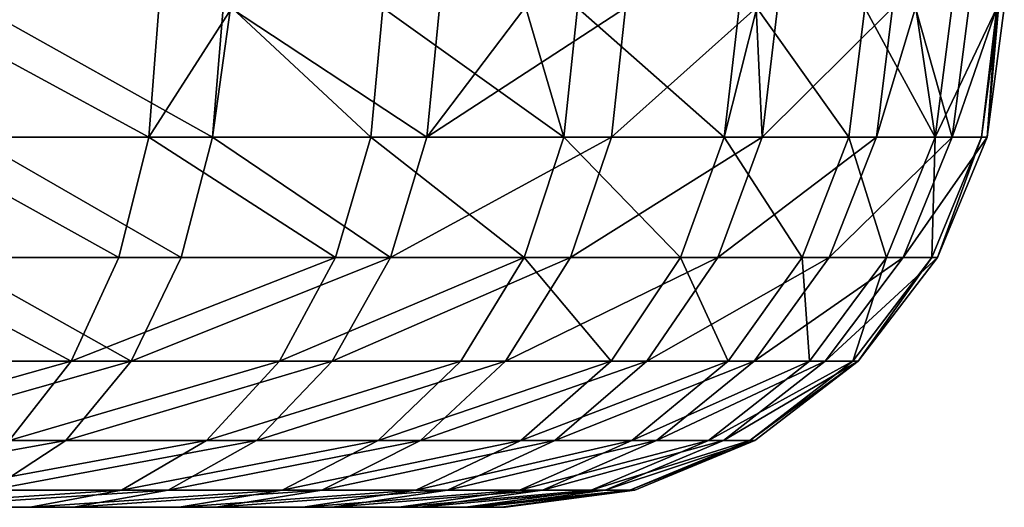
# Model space of a CAD drawing. Header units: millimetres. Extents: x 0 to 842, y 1 to 617.
# Tile 253 of 256: x 389.81 to 399.67, y 448.58 to 453.46. Entities that reach past the tile are written whole.
import ezdxf

# ---------------------------------------------------------------- set-up
doc = ezdxf.new("R2010")
doc.units = ezdxf.units.MM
doc.header["$LTSCALE"] = 25.4
doc.layers.get('0').update_dxf_attribs({"true_color": 0xff5454})

# ---------------------------------------------------------------- blocks, each defined once
blk = doc.blocks.new('MILL-9136.STL#1')
at = {"color": 58, "true_color": 0x645010}
mesh = blk.add_polyface(dxfattribs=at)
corners = [(412.1796, 169.6789, 29.4963), (414.5665, 168.3848, 31.2428), (412.0972, 168.3848, 29.6455), (414.6688, 169.6789, 31.1066)]
mesh.append_faces([[corners[k] for k in face] for face in [(0, 1, 2), (1, 0, 3)]], dxfattribs={"vtx0": -1, "color": 58})
mesh = blk.add_polyface(dxfattribs=at)
corners = [(415.205, 168.3848, 64.4586), (412.8869, 169.6789, 66.2956), (412.7989, 168.3848, 66.1497), (415.3124, 169.6789, 64.5909)]
mesh.append_faces([[corners[k] for k in face] for face in [(0, 1, 2), (1, 0, 3)]], dxfattribs={"vtx0": -1, "color": 58})
mesh = blk.add_polyface(dxfattribs=at)
corners = [(415.3979, 169.6789, 31.6793), (414.5665, 168.3848, 31.2428), (414.6688, 169.6789, 31.1066)]
mesh.append_faces([[corners[k] for k in face] for face in [(0, 1, 2)]], dxfattribs={"color": 58})
mesh = blk.add_polyface(dxfattribs=at)
corners = [(416.7894, 168.3848, 33.1683), (414.5665, 168.3848, 31.2428), (415.3979, 169.6789, 31.6793)]
mesh.append_faces([[corners[k] for k in face] for face in [(0, 1, 2)]], dxfattribs={"color": 58})
mesh = blk.add_polyface(dxfattribs=at)
corners = [(415.3842, 169.6789, 64.5322), (415.3124, 169.6789, 64.5909), (415.205, 168.3848, 64.4586)]
mesh.append_faces([[corners[k] for k in face] for face in [(0, 1, 2)]], dxfattribs={"color": 58})
mesh = blk.add_polyface(dxfattribs=at)
corners = [(417.3523, 168.3848, 62.4492), (415.3842, 169.6789, 64.5322), (415.205, 168.3848, 64.4586)]
mesh.append_faces([[corners[k] for k in face] for face in [(0, 1, 2)]], dxfattribs={"color": 58})
mesh = blk.add_polyface(dxfattribs=at)
corners = [(417.4771, 169.6789, 62.5651), (415.3842, 169.6789, 64.5322), (417.3523, 168.3848, 62.4492)]
mesh.append_faces([[corners[k] for k in face] for face in [(0, 1, 2)]], dxfattribs={"color": 58})
mesh = blk.add_polyface(dxfattribs=at)
corners = [(416.9097, 169.6789, 33.0476), (416.7894, 168.3848, 33.1683), (415.3979, 169.6789, 31.6793)]
mesh.append_faces([[corners[k] for k in face] for face in [(0, 1, 2)]], dxfattribs={"color": 58})
mesh = blk.add_polyface(dxfattribs=at)
corners = [(416.9097, 169.6789, 33.0476), (418.7227, 168.3848, 35.3844), (416.7894, 168.3848, 33.1683)]
mesh.append_faces([[corners[k] for k in face] for face in [(0, 1, 2)]], dxfattribs={"color": 58})
mesh = blk.add_polyface(dxfattribs=at)
corners = [(418.3423, 169.6789, 34.6261), (418.7227, 168.3848, 35.3844), (416.9097, 169.6789, 33.0476)]
mesh.append_faces([[corners[k] for k in face] for face in [(0, 1, 2)]], dxfattribs={"color": 58})
mesh = blk.add_polyface(dxfattribs=at)
corners = [(419.3387, 169.6789, 60.2579), (417.3523, 168.3848, 62.4492), (419.199, 168.3848, 60.1604)]
mesh.append_faces([[corners[k] for k in face] for face in [(0, 1, 2)]], dxfattribs={"color": 58})
mesh = blk.add_polyface(dxfattribs=at)
corners = [(418.3311, 169.6789, 61.5878), (417.3523, 168.3848, 62.4492), (419.3387, 169.6789, 60.2579)]
mesh.append_faces([[corners[k] for k in face] for face in [(0, 1, 2)]], dxfattribs={"color": 58})
mesh = blk.add_polyface(dxfattribs=at)
corners = [(417.4771, 169.6789, 62.5651), (417.3523, 168.3848, 62.4492), (418.3311, 169.6789, 61.5878)]
mesh.append_faces([[corners[k] for k in face] for face in [(0, 1, 2)]], dxfattribs={"color": 58})
mesh = blk.add_polyface(dxfattribs=at)
corners = [(418.8586, 169.6789, 35.2816), (418.7227, 168.3848, 35.3844), (418.3423, 169.6789, 34.6261)]
mesh.append_faces([[corners[k] for k in face] for face in [(0, 1, 2)]], dxfattribs={"color": 58})
mesh = blk.add_polyface(dxfattribs=at)
corners = [(418.8586, 169.6789, 35.2816), (420.3288, 168.3848, 37.848), (418.7227, 168.3848, 35.3844), (420.4777, 169.6789, 37.7651)]
mesh.append_faces([[corners[k] for k in face] for face in [(0, 1, 2), (1, 0, 3)]], dxfattribs={"vtx0": -1, "color": 58})
mesh = blk.add_polyface(dxfattribs=at)
corners = [(419.3387, 169.6789, 60.2579), (419.199, 168.3848, 60.1604), (420.6469, 169.6789, 58.1251)]
mesh.append_faces([[corners[k] for k in face] for face in [(0, 1, 2)]], dxfattribs={"color": 58})
mesh = blk.add_polyface(dxfattribs=at)
corners = [(420.6469, 169.6789, 58.1251), (419.199, 168.3848, 60.1604), (420.7092, 168.3848, 57.6369)]
mesh.append_faces([[corners[k] for k in face] for face in [(0, 1, 2)]], dxfattribs={"color": 58})
mesh = blk.add_polyface(dxfattribs=at)
corners = [(420.6552, 169.6789, 38.0908), (420.3288, 168.3848, 37.848), (420.4777, 169.6789, 37.7651)]
mesh.append_faces([[corners[k] for k in face] for face in [(0, 1, 2)]], dxfattribs={"color": 58})
mesh = blk.add_polyface(dxfattribs=at)
corners = [(420.6552, 169.6789, 38.0908), (421.5764, 168.3848, 40.5111), (420.3288, 168.3848, 37.848)]
mesh.append_faces([[corners[k] for k in face] for face in [(0, 1, 2)]], dxfattribs={"color": 58})
mesh = blk.add_polyface(dxfattribs=at)
corners = [(420.6469, 169.6789, 58.1251), (420.7092, 168.3848, 57.6369), (420.8611, 169.6789, 57.714)]
mesh.append_faces([[corners[k] for k in face] for face in [(0, 1, 2)]], dxfattribs={"color": 58})
mesh = blk.add_polyface(dxfattribs=at)
corners = [(421.7353, 169.6789, 40.4498), (421.5764, 168.3848, 40.5111), (420.6552, 169.6789, 38.0908)]
mesh.append_faces([[corners[k] for k in face] for face in [(0, 1, 2)]], dxfattribs={"color": 58})
mesh = blk.add_polyface(dxfattribs=at)
corners = [(422.0147, 169.6789, 54.983), (420.7092, 168.3848, 57.6369), (421.8535, 168.3848, 54.9278), (420.8611, 169.6789, 57.714)]
mesh.append_faces([[corners[k] for k in face] for face in [(0, 1, 2), (1, 0, 3)]], dxfattribs={"vtx0": -1, "color": 58})
mesh = blk.add_polyface(dxfattribs=at)
corners = [(421.7353, 169.6789, 40.4498), (422.4412, 168.3848, 43.322), (421.5764, 168.3848, 40.5111)]
mesh.append_faces([[corners[k] for k in face] for face in [(0, 1, 2)]], dxfattribs={"color": 58})
mesh = blk.add_polyface(dxfattribs=at)
corners = [(422.2478, 169.6789, 41.94), (422.4412, 168.3848, 43.322), (421.7353, 169.6789, 40.4498)]
mesh.append_faces([[corners[k] for k in face] for face in [(0, 1, 2)]], dxfattribs={"color": 58})
mesh = blk.add_polyface(dxfattribs=at)
corners = [(422.0147, 169.6789, 54.983), (421.8535, 168.3848, 54.9278), (422.2426, 169.6789, 54.2771)]
mesh.append_faces([[corners[k] for k in face] for face in [(0, 1, 2)]], dxfattribs={"color": 58})
mesh = blk.add_polyface(dxfattribs=at)
corners = [(422.2426, 169.6789, 54.2771), (421.8535, 168.3848, 54.9278), (422.6096, 168.3848, 52.0858)]
mesh.append_faces([[corners[k] for k in face] for face in [(0, 1, 2)]], dxfattribs={"color": 58})
mesh = blk.add_polyface(dxfattribs=at)
corners = [(422.2426, 169.6789, 54.2771), (422.6096, 168.3848, 52.0858), (422.7769, 169.6789, 52.118)]
mesh.append_faces([[corners[k] for k in face] for face in [(0, 1, 2)]], dxfattribs={"color": 58})
mesh = blk.add_polyface(dxfattribs=at)
corners = [(422.6071, 169.6789, 43.2834), (422.4412, 168.3848, 43.322), (422.2478, 169.6789, 41.94)]
mesh.append_faces([[corners[k] for k in face] for face in [(0, 1, 2)]], dxfattribs={"color": 58})
mesh = blk.add_polyface(dxfattribs=at)
corners = [(423.0587, 169.6789, 46.0261), (422.4412, 168.3848, 43.322), (422.6071, 169.6789, 43.2834)]
mesh.append_faces([[corners[k] for k in face] for face in [(0, 1, 2)]], dxfattribs={"color": 58})
mesh = blk.add_polyface(dxfattribs=at)
corners = [(423.0587, 169.6789, 46.0261), (422.9063, 168.3848, 46.2259), (422.4412, 168.3848, 43.322)]
mesh.append_faces([[corners[k] for k in face] for face in [(0, 1, 2)]], dxfattribs={"color": 58})
mesh = blk.add_polyface(dxfattribs=at)
corners = [(422.7769, 169.6789, 52.118), (422.6096, 168.3848, 52.0858), (423.057, 169.6789, 50.1918)]
mesh.append_faces([[corners[k] for k in face] for face in [(0, 1, 2)]], dxfattribs={"color": 58})
mesh = blk.add_polyface(dxfattribs=at)
corners = [(423.057, 169.6789, 50.1918), (422.6096, 168.3848, 52.0858), (422.9629, 168.3848, 49.1662)]
mesh.append_faces([[corners[k] for k in face] for face in [(0, 1, 2)]], dxfattribs={"color": 58})
mesh = blk.add_polyface(dxfattribs=at)
corners = [(423.076, 169.6789, 46.2107), (422.9063, 168.3848, 46.2259), (423.0587, 169.6789, 46.0261)]
mesh.append_faces([[corners[k] for k in face] for face in [(0, 1, 2)]], dxfattribs={"color": 58})
mesh = blk.add_polyface(dxfattribs=at)
corners = [(423.076, 169.6789, 46.2107), (422.9629, 168.3848, 49.1662), (422.9063, 168.3848, 46.2259), (423.133, 169.6789, 49.1748)]
mesh.append_faces([[corners[k] for k in face] for face in [(0, 1, 2), (1, 0, 3)]], dxfattribs={"vtx0": -1, "color": 58})
mesh = blk.add_polyface(dxfattribs=at)
corners = [(423.057, 169.6789, 50.1918), (422.9629, 168.3848, 49.1662), (423.133, 169.6789, 49.1748)]
mesh.append_faces([[corners[k] for k in face] for face in [(0, 1, 2)]], dxfattribs={"color": 58})
mesh = blk.add_polyface(dxfattribs=at)
corners = [(412.0972, 168.3848, 29.6455), (414.2666, 167.1789, 31.6423), (411.8558, 167.1789, 30.0828), (414.5665, 168.3848, 31.2428)]
mesh.append_faces([[corners[k] for k in face] for face in [(0, 1, 2), (1, 0, 3)]], dxfattribs={"vtx0": -1, "color": 58})
mesh = blk.add_polyface(dxfattribs=at)
corners = [(414.89, 167.1789, 64.071), (412.7989, 168.3848, 66.1497), (412.5409, 167.1789, 65.722), (415.205, 168.3848, 64.4586)]
mesh.append_faces([[corners[k] for k in face] for face in [(0, 1, 2), (1, 0, 3)]], dxfattribs={"vtx0": -1, "color": 58})
mesh = blk.add_polyface(dxfattribs=at)
corners = [(414.5665, 168.3848, 31.2428), (416.4368, 167.1789, 33.5221), (414.2666, 167.1789, 31.6423), (416.7894, 168.3848, 33.1683)]
mesh.append_faces([[corners[k] for k in face] for face in [(0, 1, 2), (1, 0, 3)]], dxfattribs={"vtx0": -1, "color": 58})
mesh = blk.add_polyface(dxfattribs=at)
corners = [(416.9863, 167.1789, 62.1092), (415.205, 168.3848, 64.4586), (414.89, 167.1789, 64.071), (417.3523, 168.3848, 62.4492)]
mesh.append_faces([[corners[k] for k in face] for face in [(0, 1, 2), (1, 0, 3)]], dxfattribs={"vtx0": -1, "color": 58})
mesh = blk.add_polyface(dxfattribs=at)
corners = [(416.7894, 168.3848, 33.1683), (418.3243, 167.1789, 35.6857), (416.4368, 167.1789, 33.5221), (418.7227, 168.3848, 35.3844)]
mesh.append_faces([[corners[k] for k in face] for face in [(0, 1, 2), (1, 0, 3)]], dxfattribs={"vtx0": -1, "color": 58})
mesh = blk.add_polyface(dxfattribs=at)
corners = [(419.199, 168.3848, 60.1604), (416.9863, 167.1789, 62.1092), (418.7893, 167.1789, 59.8746), (417.3523, 168.3848, 62.4492)]
mesh.append_faces([[corners[k] for k in face] for face in [(0, 1, 2), (1, 0, 3)]], dxfattribs={"vtx0": -1, "color": 58})
mesh = blk.add_polyface(dxfattribs=at)
corners = [(418.7227, 168.3848, 35.3844), (419.8923, 167.1789, 38.0909), (418.3243, 167.1789, 35.6857), (420.3288, 168.3848, 37.848)]
mesh.append_faces([[corners[k] for k in face] for face in [(0, 1, 2), (1, 0, 3)]], dxfattribs={"vtx0": -1, "color": 58})
mesh = blk.add_polyface(dxfattribs=at)
corners = [(420.7092, 168.3848, 57.6369), (418.7893, 167.1789, 59.8746), (420.2637, 167.1789, 57.4109), (419.199, 168.3848, 60.1604)]
mesh.append_faces([[corners[k] for k in face] for face in [(0, 1, 2), (1, 0, 3)]], dxfattribs={"vtx0": -1, "color": 58})
mesh = blk.add_polyface(dxfattribs=at)
corners = [(420.3288, 168.3848, 37.848), (421.1104, 167.1789, 40.691), (419.8923, 167.1789, 38.0909), (421.5764, 168.3848, 40.5111)]
mesh.append_faces([[corners[k] for k in face] for face in [(0, 1, 2), (1, 0, 3)]], dxfattribs={"vtx0": -1, "color": 58})
mesh = blk.add_polyface(dxfattribs=at)
corners = [(421.8535, 168.3848, 54.9278), (420.2637, 167.1789, 57.4109), (421.3809, 167.1789, 54.766), (420.7092, 168.3848, 57.6369)]
mesh.append_faces([[corners[k] for k in face] for face in [(0, 1, 2), (1, 0, 3)]], dxfattribs={"vtx0": -1, "color": 58})
mesh = blk.add_polyface(dxfattribs=at)
corners = [(421.5764, 168.3848, 40.5111), (421.9547, 167.1789, 43.4352), (421.1104, 167.1789, 40.691), (422.4412, 168.3848, 43.322)]
mesh.append_faces([[corners[k] for k in face] for face in [(0, 1, 2), (1, 0, 3)]], dxfattribs={"vtx0": -1, "color": 58})
mesh = blk.add_polyface(dxfattribs=at)
corners = [(422.6096, 168.3848, 52.0858), (421.3809, 167.1789, 54.766), (422.1191, 167.1789, 51.9913), (421.8535, 168.3848, 54.9278)]
mesh.append_faces([[corners[k] for k in face] for face in [(0, 1, 2), (1, 0, 3)]], dxfattribs={"vtx0": -1, "color": 58})
mesh = blk.add_polyface(dxfattribs=at)
corners = [(422.4412, 168.3848, 43.322), (422.4088, 167.1789, 46.2703), (421.9547, 167.1789, 43.4352), (422.9063, 168.3848, 46.2259)]
mesh.append_faces([[corners[k] for k in face] for face in [(0, 1, 2), (1, 0, 3)]], dxfattribs={"vtx0": -1, "color": 58})
mesh = blk.add_polyface(dxfattribs=at)
corners = [(422.9629, 168.3848, 49.1662), (422.1191, 167.1789, 51.9913), (422.464, 167.1789, 49.1409), (422.6096, 168.3848, 52.0858)]
mesh.append_faces([[corners[k] for k in face] for face in [(0, 1, 2), (1, 0, 3)]], dxfattribs={"vtx0": -1, "color": 58})
mesh = blk.add_polyface(dxfattribs=at)
corners = [(422.9063, 168.3848, 46.2259), (422.464, 167.1789, 49.1409), (422.4088, 167.1789, 46.2703), (422.9629, 168.3848, 49.1662)]
mesh.append_faces([[corners[k] for k in face] for face in [(0, 1, 2), (1, 0, 3)]], dxfattribs={"vtx0": -1, "color": 58})
mesh = blk.add_polyface(dxfattribs=at)
corners = [(411.8558, 167.1789, 30.0828), (413.7895, 166.1434, 32.2777), (411.4719, 166.1434, 30.7784), (414.2666, 167.1789, 31.6423)]
mesh.append_faces([[corners[k] for k in face] for face in [(0, 1, 2), (1, 0, 3)]], dxfattribs={"vtx0": -1, "color": 58})
mesh = blk.add_polyface(dxfattribs=at)
corners = [(414.3888, 166.1434, 63.4544), (412.5409, 167.1789, 65.722), (412.1305, 166.1434, 65.0416), (414.89, 167.1789, 64.071)]
mesh.append_faces([[corners[k] for k in face] for face in [(0, 1, 2), (1, 0, 3)]], dxfattribs={"vtx0": -1, "color": 58})
mesh = blk.add_polyface(dxfattribs=at)
corners = [(416.4368, 167.1789, 33.5221), (413.7895, 166.1434, 32.2777), (414.2666, 167.1789, 31.6423), (415.876, 166.1434, 34.085)]
mesh.append_faces([[corners[k] for k in face] for face in [(0, 1, 2), (1, 0, 3)]], dxfattribs={"vtx0": -1, "color": 58})
mesh = blk.add_polyface(dxfattribs=at)
corners = [(416.9863, 167.1789, 62.1092), (414.3888, 166.1434, 63.4544), (416.4043, 166.1434, 61.5683), (414.89, 167.1789, 64.071)]
mesh.append_faces([[corners[k] for k in face] for face in [(0, 1, 2), (1, 0, 3)]], dxfattribs={"vtx0": -1, "color": 58})
mesh = blk.add_polyface(dxfattribs=at)
corners = [(418.3243, 167.1789, 35.6857), (415.876, 166.1434, 34.085), (416.4368, 167.1789, 33.5221), (417.6906, 166.1434, 36.165)]
mesh.append_faces([[corners[k] for k in face] for face in [(0, 1, 2), (1, 0, 3)]], dxfattribs={"vtx0": -1, "color": 58})
mesh = blk.add_polyface(dxfattribs=at)
corners = [(418.7893, 167.1789, 59.8746), (416.4043, 166.1434, 61.5683), (418.1376, 166.1434, 59.42), (416.9863, 167.1789, 62.1092)]
mesh.append_faces([[corners[k] for k in face] for face in [(0, 1, 2), (1, 0, 3)]], dxfattribs={"vtx0": -1, "color": 58})
mesh = blk.add_polyface(dxfattribs=at)
corners = [(418.3243, 167.1789, 35.6857), (419.1981, 166.1434, 38.4774), (417.6906, 166.1434, 36.165), (419.8923, 167.1789, 38.0909)]
mesh.append_faces([[corners[k] for k in face] for face in [(0, 1, 2), (1, 0, 3)]], dxfattribs={"vtx0": -1, "color": 58})
mesh = blk.add_polyface(dxfattribs=at)
corners = [(420.2637, 167.1789, 57.4109), (418.1376, 166.1434, 59.42), (419.5551, 166.1434, 57.0514), (418.7893, 167.1789, 59.8746)]
mesh.append_faces([[corners[k] for k in face] for face in [(0, 1, 2), (1, 0, 3)]], dxfattribs={"vtx0": -1, "color": 58})
mesh = blk.add_polyface(dxfattribs=at)
corners = [(419.8923, 167.1789, 38.0909), (420.369, 166.1434, 40.977), (419.1981, 166.1434, 38.4774), (421.1104, 167.1789, 40.691)]
mesh.append_faces([[corners[k] for k in face] for face in [(0, 1, 2), (1, 0, 3)]], dxfattribs={"vtx0": -1, "color": 58})
mesh = blk.add_polyface(dxfattribs=at)
corners = [(421.3809, 167.1789, 54.766), (419.5551, 166.1434, 57.0514), (420.6292, 166.1434, 54.5086), (420.2637, 167.1789, 57.4109)]
mesh.append_faces([[corners[k] for k in face] for face in [(0, 1, 2), (1, 0, 3)]], dxfattribs={"vtx0": -1, "color": 58})
mesh = blk.add_polyface(dxfattribs=at)
corners = [(421.1104, 167.1789, 40.691), (421.1808, 166.1434, 43.6153), (420.369, 166.1434, 40.977), (421.9547, 167.1789, 43.4352)]
mesh.append_faces([[corners[k] for k in face] for face in [(0, 1, 2), (1, 0, 3)]], dxfattribs={"vtx0": -1, "color": 58})
mesh = blk.add_polyface(dxfattribs=at)
corners = [(422.1191, 167.1789, 51.9913), (420.6292, 166.1434, 54.5086), (421.3389, 166.1434, 51.8411), (421.3809, 167.1789, 54.766)]
mesh.append_faces([[corners[k] for k in face] for face in [(0, 1, 2), (1, 0, 3)]], dxfattribs={"vtx0": -1, "color": 58})
mesh = blk.add_polyface(dxfattribs=at)
corners = [(421.9547, 167.1789, 43.4352), (421.6174, 166.1434, 46.3409), (421.1808, 166.1434, 43.6153), (422.4088, 167.1789, 46.2703)]
mesh.append_faces([[corners[k] for k in face] for face in [(0, 1, 2), (1, 0, 3)]], dxfattribs={"vtx0": -1, "color": 58})
mesh = blk.add_polyface(dxfattribs=at)
corners = [(422.464, 167.1789, 49.1409), (421.3389, 166.1434, 51.8411), (421.6704, 166.1434, 49.1007), (422.1191, 167.1789, 51.9913)]
mesh.append_faces([[corners[k] for k in face] for face in [(0, 1, 2), (1, 0, 3)]], dxfattribs={"vtx0": -1, "color": 58})
mesh = blk.add_polyface(dxfattribs=at)
corners = [(422.4088, 167.1789, 46.2703), (421.6704, 166.1434, 49.1007), (421.6174, 166.1434, 46.3409), (422.464, 167.1789, 49.1409)]
mesh.append_faces([[corners[k] for k in face] for face in [(0, 1, 2), (1, 0, 3)]], dxfattribs={"vtx0": -1, "color": 58})
mesh = blk.add_polyface(dxfattribs=at)
corners = [(413.7895, 166.1434, 32.2777), (410.9714, 165.3488, 31.685), (411.4719, 166.1434, 30.7784), (413.1678, 165.3488, 33.1058)]
mesh.append_faces([[corners[k] for k in face] for face in [(0, 1, 2), (1, 0, 3)]], dxfattribs={"vtx0": -1, "color": 58})
mesh = blk.add_polyface(dxfattribs=at)
corners = [(414.3888, 166.1434, 63.4544), (411.5956, 165.3488, 64.155), (413.7357, 165.3488, 62.6508), (412.1305, 166.1434, 65.0416)]
mesh.append_faces([[corners[k] for k in face] for face in [(0, 1, 2), (1, 0, 3)]], dxfattribs={"vtx0": -1, "color": 58})
mesh = blk.add_polyface(dxfattribs=at)
corners = [(415.876, 166.1434, 34.085), (413.1678, 165.3488, 33.1058), (413.7895, 166.1434, 32.2777), (415.145, 165.3488, 34.8185)]
mesh.append_faces([[corners[k] for k in face] for face in [(0, 1, 2), (1, 0, 3)]], dxfattribs={"vtx0": -1, "color": 58})
mesh = blk.add_polyface(dxfattribs=at)
corners = [(416.4043, 166.1434, 61.5683), (413.7357, 165.3488, 62.6508), (415.6457, 165.3488, 60.8634), (414.3888, 166.1434, 63.4544)]
mesh.append_faces([[corners[k] for k in face] for face in [(0, 1, 2), (1, 0, 3)]], dxfattribs={"vtx0": -1, "color": 58})
mesh = blk.add_polyface(dxfattribs=at)
corners = [(417.6906, 166.1434, 36.165), (415.145, 165.3488, 34.8185), (415.876, 166.1434, 34.085), (416.8647, 165.3488, 36.7897)]
mesh.append_faces([[corners[k] for k in face] for face in [(0, 1, 2), (1, 0, 3)]], dxfattribs={"vtx0": -1, "color": 58})
mesh = blk.add_polyface(dxfattribs=at)
corners = [(418.1376, 166.1434, 59.42), (415.6457, 165.3488, 60.8634), (417.2883, 165.3488, 58.8276), (416.4043, 166.1434, 61.5683)]
mesh.append_faces([[corners[k] for k in face] for face in [(0, 1, 2), (1, 0, 3)]], dxfattribs={"vtx0": -1, "color": 58})
mesh = blk.add_polyface(dxfattribs=at)
corners = [(419.1981, 166.1434, 38.4774), (416.8647, 165.3488, 36.7897), (417.6906, 166.1434, 36.165), (418.2932, 165.3488, 38.981)]
mesh.append_faces([[corners[k] for k in face] for face in [(0, 1, 2), (1, 0, 3)]], dxfattribs={"vtx0": -1, "color": 58})
mesh = blk.add_polyface(dxfattribs=at)
corners = [(419.5551, 166.1434, 57.0514), (417.2883, 165.3488, 58.8276), (418.6316, 165.3488, 56.583), (418.1376, 166.1434, 59.42)]
mesh.append_faces([[corners[k] for k in face] for face in [(0, 1, 2), (1, 0, 3)]], dxfattribs={"vtx0": -1, "color": 58})
mesh = blk.add_polyface(dxfattribs=at)
corners = [(420.369, 166.1434, 40.977), (418.2932, 165.3488, 38.981), (419.1981, 166.1434, 38.4774), (419.403, 165.3488, 41.3498)]
mesh.append_faces([[corners[k] for k in face] for face in [(0, 1, 2), (1, 0, 3)]], dxfattribs={"vtx0": -1, "color": 58})
mesh = blk.add_polyface(dxfattribs=at)
corners = [(420.6292, 166.1434, 54.5086), (418.6316, 165.3488, 56.583), (419.6494, 165.3488, 54.1732), (419.5551, 166.1434, 57.0514)]
mesh.append_faces([[corners[k] for k in face] for face in [(0, 1, 2), (1, 0, 3)]], dxfattribs={"vtx0": -1, "color": 58})
mesh = blk.add_polyface(dxfattribs=at)
corners = [(421.1808, 166.1434, 43.6153), (419.403, 165.3488, 41.3498), (420.369, 166.1434, 40.977), (420.1722, 165.3488, 43.8501)]
mesh.append_faces([[corners[k] for k in face] for face in [(0, 1, 2), (1, 0, 3)]], dxfattribs={"vtx0": -1, "color": 58})
mesh = blk.add_polyface(dxfattribs=at)
corners = [(421.3389, 166.1434, 51.8411), (419.6494, 165.3488, 54.1732), (420.322, 165.3488, 51.6453), (420.6292, 166.1434, 54.5086)]
mesh.append_faces([[corners[k] for k in face] for face in [(0, 1, 2), (1, 0, 3)]], dxfattribs={"vtx0": -1, "color": 58})
mesh = blk.add_polyface(dxfattribs=at)
corners = [(421.6174, 166.1434, 46.3409), (420.1722, 165.3488, 43.8501), (421.1808, 166.1434, 43.6153), (420.5859, 165.3488, 46.433)]
mesh.append_faces([[corners[k] for k in face] for face in [(0, 1, 2), (1, 0, 3)]], dxfattribs={"vtx0": -1, "color": 58})
mesh = blk.add_polyface(dxfattribs=at)
corners = [(421.6704, 166.1434, 49.1007), (420.322, 165.3488, 51.6453), (420.6362, 165.3488, 49.0484), (421.3389, 166.1434, 51.8411)]
mesh.append_faces([[corners[k] for k in face] for face in [(0, 1, 2), (1, 0, 3)]], dxfattribs={"vtx0": -1, "color": 58})
mesh = blk.add_polyface(dxfattribs=at)
corners = [(421.6704, 166.1434, 49.1007), (420.5859, 165.3488, 46.433), (421.6174, 166.1434, 46.3409), (420.6362, 165.3488, 49.0484)]
mesh.append_faces([[corners[k] for k in face] for face in [(0, 1, 2), (1, 0, 3)]], dxfattribs={"vtx0": -1, "color": 58})
mesh = blk.add_polyface(dxfattribs=at)
corners = [(413.7357, 165.3488, 62.6508), (410.9727, 164.8493, 63.1224), (412.9751, 164.8493, 61.715), (411.5956, 165.3488, 64.155)]
mesh.append_faces([[corners[k] for k in face] for face in [(0, 1, 2), (1, 0, 3)]], dxfattribs={"vtx0": -1, "color": 58})
mesh = blk.add_polyface(dxfattribs=at)
corners = [(415.145, 165.3488, 34.8185), (412.4438, 164.8493, 34.0702), (413.1678, 165.3488, 33.1058), (414.2938, 164.8493, 35.6727)]
mesh.append_faces([[corners[k] for k in face] for face in [(0, 1, 2), (1, 0, 3)]], dxfattribs={"vtx0": -1, "color": 58})
mesh = blk.add_polyface(dxfattribs=at)
corners = [(415.6457, 165.3488, 60.8634), (412.9751, 164.8493, 61.715), (414.7623, 164.8493, 60.0425), (413.7357, 165.3488, 62.6508)]
mesh.append_faces([[corners[k] for k in face] for face in [(0, 1, 2), (1, 0, 3)]], dxfattribs={"vtx0": -1, "color": 58})
mesh = blk.add_polyface(dxfattribs=at)
corners = [(416.8647, 165.3488, 36.7897), (414.2938, 164.8493, 35.6727), (415.145, 165.3488, 34.8185), (415.9029, 164.8493, 37.5171)]
mesh.append_faces([[corners[k] for k in face] for face in [(0, 1, 2), (1, 0, 3)]], dxfattribs={"vtx0": -1, "color": 58})
mesh = blk.add_polyface(dxfattribs=at)
corners = [(417.2883, 165.3488, 58.8276), (414.7623, 164.8493, 60.0425), (416.2993, 164.8493, 58.1376), (415.6457, 165.3488, 60.8634)]
mesh.append_faces([[corners[k] for k in face] for face in [(0, 1, 2), (1, 0, 3)]], dxfattribs={"vtx0": -1, "color": 58})
mesh = blk.add_polyface(dxfattribs=at)
corners = [(418.2932, 165.3488, 38.981), (415.9029, 164.8493, 37.5171), (416.8647, 165.3488, 36.7897), (417.2396, 164.8493, 39.5675)]
mesh.append_faces([[corners[k] for k in face] for face in [(0, 1, 2), (1, 0, 3)]], dxfattribs={"vtx0": -1, "color": 58})
mesh = blk.add_polyface(dxfattribs=at)
corners = [(418.6316, 165.3488, 56.583), (416.2993, 164.8493, 58.1376), (417.5562, 164.8493, 56.0374), (417.2883, 165.3488, 58.8276)]
mesh.append_faces([[corners[k] for k in face] for face in [(0, 1, 2), (1, 0, 3)]], dxfattribs={"vtx0": -1, "color": 58})
mesh = blk.add_polyface(dxfattribs=at)
corners = [(419.403, 165.3488, 41.3498), (417.2396, 164.8493, 39.5675), (418.2932, 165.3488, 38.981), (418.2779, 164.8493, 41.784)]
mesh.append_faces([[corners[k] for k in face] for face in [(0, 1, 2), (1, 0, 3)]], dxfattribs={"vtx0": -1, "color": 58})
mesh = blk.add_polyface(dxfattribs=at)
corners = [(419.6494, 165.3488, 54.1732), (417.5562, 164.8493, 56.0374), (418.5085, 164.8493, 53.7826), (418.6316, 165.3488, 56.583)]
mesh.append_faces([[corners[k] for k in face] for face in [(0, 1, 2), (1, 0, 3)]], dxfattribs={"vtx0": -1, "color": 58})
mesh = blk.add_polyface(dxfattribs=at)
corners = [(420.1722, 165.3488, 43.8501), (418.2779, 164.8493, 41.784), (419.403, 165.3488, 41.3498), (418.9977, 164.8493, 44.1234)]
mesh.append_faces([[corners[k] for k in face] for face in [(0, 1, 2), (1, 0, 3)]], dxfattribs={"vtx0": -1, "color": 58})
mesh = blk.add_polyface(dxfattribs=at)
corners = [(420.322, 165.3488, 51.6453), (418.5085, 164.8493, 53.7826), (419.1379, 164.8493, 51.4173), (419.6494, 165.3488, 54.1732)]
mesh.append_faces([[corners[k] for k in face] for face in [(0, 1, 2), (1, 0, 3)]], dxfattribs={"vtx0": -1, "color": 58})
mesh = blk.add_polyface(dxfattribs=at)
corners = [(420.5859, 165.3488, 46.433), (418.9977, 164.8493, 44.1234), (420.1722, 165.3488, 43.8501), (419.3848, 164.8493, 46.5402)]
mesh.append_faces([[corners[k] for k in face] for face in [(0, 1, 2), (1, 0, 3)]], dxfattribs={"vtx0": -1, "color": 58})
mesh = blk.add_polyface(dxfattribs=at)
corners = [(420.6362, 165.3488, 49.0484), (419.1379, 164.8493, 51.4173), (419.4319, 164.8493, 48.9874), (420.322, 165.3488, 51.6453)]
mesh.append_faces([[corners[k] for k in face] for face in [(0, 1, 2), (1, 0, 3)]], dxfattribs={"vtx0": -1, "color": 58})
mesh = blk.add_polyface(dxfattribs=at)
corners = [(420.6362, 165.3488, 49.0484), (419.3848, 164.8493, 46.5402), (420.5859, 165.3488, 46.433), (419.4319, 164.8493, 48.9874)]
mesh.append_faces([[corners[k] for k in face] for face in [(0, 1, 2), (1, 0, 3)]], dxfattribs={"vtx0": -1, "color": 58})
mesh = blk.add_polyface(dxfattribs=at)
corners = [(414.2938, 164.8493, 35.6727), (411.6668, 164.6789, 35.1051), (412.4438, 164.8493, 34.0702), (413.3804, 164.6789, 36.5894)]
mesh.append_faces([[corners[k] for k in face] for face in [(0, 1, 2), (1, 0, 3)]], dxfattribs={"vtx0": -1, "color": 58})
mesh = blk.add_polyface(dxfattribs=at)
corners = [(414.7623, 164.8493, 60.0425), (412.159, 164.6789, 60.7107), (413.8143, 164.6789, 59.1616), (412.9751, 164.8493, 61.715)]
mesh.append_faces([[corners[k] for k in face] for face in [(0, 1, 2), (1, 0, 3)]], dxfattribs={"vtx0": -1, "color": 58})
mesh = blk.add_polyface(dxfattribs=at)
corners = [(415.9029, 164.8493, 37.5171), (413.3804, 164.6789, 36.5894), (414.2938, 164.8493, 35.6727), (414.8708, 164.6789, 38.2978)]
mesh.append_faces([[corners[k] for k in face] for face in [(0, 1, 2), (1, 0, 3)]], dxfattribs={"vtx0": -1, "color": 58})
mesh = blk.add_polyface(dxfattribs=at)
corners = [(416.2993, 164.8493, 58.1376), (413.8143, 164.6789, 59.1616), (415.2379, 164.6789, 57.3972), (414.7623, 164.8493, 60.0425)]
mesh.append_faces([[corners[k] for k in face] for face in [(0, 1, 2), (1, 0, 3)]], dxfattribs={"vtx0": -1, "color": 58})
mesh = blk.add_polyface(dxfattribs=at)
corners = [(417.2396, 164.8493, 39.5675), (414.8708, 164.6789, 38.2978), (415.9029, 164.8493, 37.5171), (416.1089, 164.6789, 40.1969)]
mesh.append_faces([[corners[k] for k in face] for face in [(0, 1, 2), (1, 0, 3)]], dxfattribs={"vtx0": -1, "color": 58})
mesh = blk.add_polyface(dxfattribs=at)
corners = [(417.5562, 164.8493, 56.0374), (415.2379, 164.6789, 57.3972), (416.4021, 164.6789, 55.4519), (416.2993, 164.8493, 58.1376)]
mesh.append_faces([[corners[k] for k in face] for face in [(0, 1, 2), (1, 0, 3)]], dxfattribs={"vtx0": -1, "color": 58})
mesh = blk.add_polyface(dxfattribs=at)
corners = [(418.2779, 164.8493, 41.784), (416.1089, 164.6789, 40.1969), (417.2396, 164.8493, 39.5675), (417.0706, 164.6789, 42.2499)]
mesh.append_faces([[corners[k] for k in face] for face in [(0, 1, 2), (1, 0, 3)]], dxfattribs={"vtx0": -1, "color": 58})
mesh = blk.add_polyface(dxfattribs=at)
corners = [(418.5085, 164.8493, 53.7826), (416.4021, 164.6789, 55.4519), (417.2842, 164.6789, 53.3635), (417.5562, 164.8493, 56.0374)]
mesh.append_faces([[corners[k] for k in face] for face in [(0, 1, 2), (1, 0, 3)]], dxfattribs={"vtx0": -1, "color": 58})
mesh = blk.add_polyface(dxfattribs=at)
corners = [(418.9977, 164.8493, 44.1234), (417.0706, 164.6789, 42.2499), (418.2779, 164.8493, 41.784), (417.7372, 164.6789, 44.4167)]
mesh.append_faces([[corners[k] for k in face] for face in [(0, 1, 2), (1, 0, 3)]], dxfattribs={"vtx0": -1, "color": 58})
mesh = blk.add_polyface(dxfattribs=at)
corners = [(419.1379, 164.8493, 51.4173), (417.2842, 164.6789, 53.3635), (417.8671, 164.6789, 51.1726), (418.5085, 164.8493, 53.7826)]
mesh.append_faces([[corners[k] for k in face] for face in [(0, 1, 2), (1, 0, 3)]], dxfattribs={"vtx0": -1, "color": 58})
mesh = blk.add_polyface(dxfattribs=at)
corners = [(419.3848, 164.8493, 46.5402), (417.7372, 164.6789, 44.4167), (418.9977, 164.8493, 44.1234), (418.0959, 164.6789, 46.6553)]
mesh.append_faces([[corners[k] for k in face] for face in [(0, 1, 2), (1, 0, 3)]], dxfattribs={"vtx0": -1, "color": 58})
mesh = blk.add_polyface(dxfattribs=at)
corners = [(419.4319, 164.8493, 48.9874), (417.8671, 164.6789, 51.1726), (418.1394, 164.6789, 48.9219), (419.1379, 164.8493, 51.4173)]
mesh.append_faces([[corners[k] for k in face] for face in [(0, 1, 2), (1, 0, 3)]], dxfattribs={"vtx0": -1, "color": 58})
mesh = blk.add_polyface(dxfattribs=at)
corners = [(419.4319, 164.8493, 48.9874), (418.0959, 164.6789, 46.6553), (419.3848, 164.8493, 46.5402), (418.1394, 164.6789, 48.9219)]
mesh.append_faces([[corners[k] for k in face] for face in [(0, 1, 2), (1, 0, 3)]], dxfattribs={"vtx0": -1, "color": 58})
mesh = blk.add_polyface(dxfattribs=at)
corners = [(403.2979, 164.6789, 31.9095), (398.7814, 164.6789, 32.1542), (401.0311, 164.6789, 31.874), (405.5377, 164.6789, 32.2602), (396.5926, 164.6789, 32.7448), (407.7069, 164.6789, 32.9192), (394.5073, 164.6789, 33.6343), (409.7632, 164.6789, 33.8737), (392.5661, 164.6789, 34.8054), (411.6668, 164.6789, 35.1051), (390.8068, 164.6789, 36.2353), (413.3804, 164.6789, 36.5894), (389.2635, 164.6789, 37.896), (414.8708, 164.6789, 38.2978), (387.9665, 164.6789, 39.7554), (416.1089, 164.6789, 40.1969), (386.9408, 164.6789, 41.7772), (417.0706, 164.6789, 42.2499), (386.2065, 164.6789, 43.9221), (417.7372, 164.6789, 44.4167), (385.7779, 164.6789, 46.1483), (418.0959, 164.6789, 46.6553), (385.6632, 164.6789, 48.4125), (418.1394, 164.6789, 48.9219), (385.8648, 164.6789, 50.6706), (417.8671, 164.6789, 51.1726), (386.3787, 164.6789, 52.8786), (417.2842, 164.6789, 53.3635), (387.1949, 164.6789, 54.9937), (416.4021, 164.6789, 55.4519), (388.2975, 164.6789, 56.9746), (415.2379, 164.6789, 57.3972), (389.665, 164.6789, 58.7828), (413.8143, 164.6789, 59.1616), (391.2709, 164.6789, 60.383), (412.159, 164.6789, 60.7107), (393.0839, 164.6789, 61.7442), (410.3042, 164.6789, 62.0143), (395.0687, 164.6789, 62.8398), (408.286, 164.6789, 63.0471), (397.1866, 164.6789, 63.6485), (406.1437, 164.6789, 63.789), (399.3965, 164.6789, 64.1546), (403.9191, 164.6789, 64.2255), (401.6553, 164.6789, 64.3482)]
mesh.append_faces([[corners[k] for k in face] for face in [(0, 1, 2), (42, 43, 44)]], dxfattribs={"vtx0": -1, "color": 58})
mesh.append_faces([[corners[k] for k in face] for face in [(1, 3, 4), (4, 5, 6), (6, 7, 8), (8, 9, 10), (10, 11, 12), (12, 13, 14), (14, 15, 16), (16, 17, 18), (18, 19, 20), (20, 21, 22), (22, 23, 24), (24, 25, 26), (26, 27, 28), (28, 29, 30), (30, 31, 32), (32, 33, 34), (34, 35, 36), (36, 37, 38), (38, 39, 40), (40, 41, 42)]], dxfattribs={"vtx0": -1, "vtx1": -1, "color": 58})
mesh.append_faces([[corners[k] for k in face] for face in [(1, 0, 3), (4, 3, 5), (6, 5, 7), (8, 7, 9), (10, 9, 11), (12, 11, 13), (14, 13, 15), (16, 15, 17), (18, 17, 19), (20, 19, 21), (22, 21, 23), (24, 23, 25), (26, 25, 27), (28, 27, 29), (30, 29, 31), (32, 31, 33), (34, 33, 35), (36, 35, 37), (38, 37, 39), (40, 39, 41), (42, 41, 43)]], dxfattribs={"vtx0": -1, "vtx2": -1, "color": 58})

msp = doc.modelspace()

# ---------------------------------------------------------------- block references
at = {"color": 0}
msp.add_blockref('MILL-9136.STL#1', (-23.4662, 283.9011, -12.7002), dxfattribs=at)

doc.saveas('drawing.dxf')
